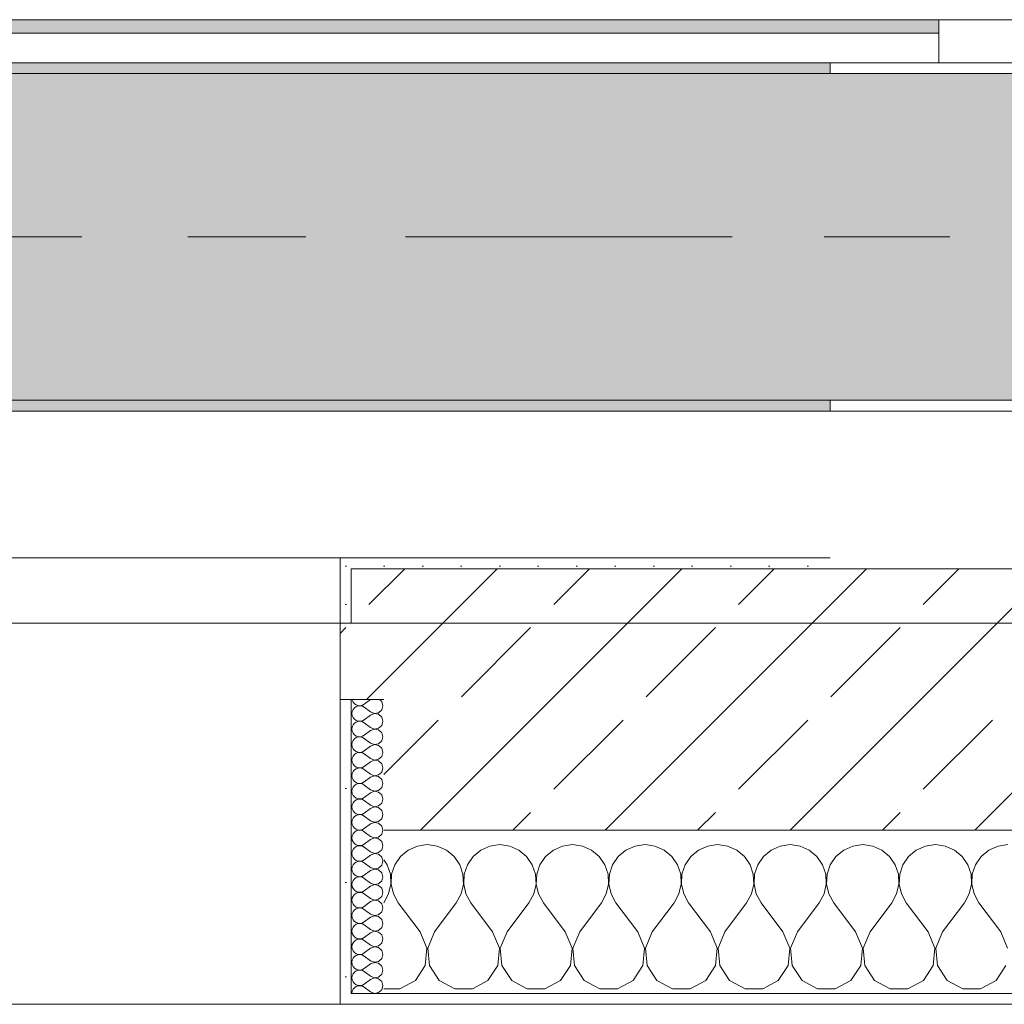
# Model space of a CAD drawing. Header units: metres. Extents: x -3.6 to 65.4, y -11 to 16.8.
# Tile 87 of 178: x 17.626 to 18.53, y -0.155 to 0.749. Entities that reach past the tile are written whole.
import ezdxf

# ---------------------------------------------------------------- set-up
doc = ezdxf.new("R2010")
doc.units = ezdxf.units.M
doc.header["$MEASUREMENT"] = 0
doc.linetypes.add('Achse', pattern=[0.2, 0.1, -0.05, 0, -0.05])
doc.linetypes.add('Strichlinie doppelt', pattern=[0.546806, 0.264583, -0.105833, 0.070556, -0.105833])
for name, color, linetype in [('451 - Universal.Achsen Raster', 7, 'Continuous'), ('604 - Struktur.Wand Aussen', 7, 'Continuous'), ('608 - Struktur.Träger', 7, 'Continuous'), ('Neubau_653 - Abdeckung.TB Verkofferung', 7, 'Continuous')]:
    doc.layers.add(name, color=color, linetype=linetype)
pattern_1 = [(45, (0, 0), (-0.01767767, 0.01767767), [0, -0.025])]
pattern_2 = [(0, (0, 0), (0, 0.08660254), [0, -0.05]), (0, (0.025, 0.0433), (0, 0.08660254), [0, -0.05])]
pattern_3 = [(45, (0, 0), (-0.08485281, 0.08485281), []), (45, (-0.04243, 0.04243), (-0.08485281, 0.08485281), [0.09, -0.03])]

# ---------------------------------------------------------------- blocks, each defined once
blk = doc.blocks.new('*X70')
at = {"layer": '604 - Struktur.Wand Aussen', "color": 7, "linetype": 'Continuous', "lineweight": 5}
for p, q in [((18, -0.00833), (17.99089, -0.0096)), ((18.00911, -0.0096), (18, -0.00833)), ((18.06667, -0.00833), (18.05756, -0.0096)), ((18.07578, -0.0096), (18.06667, -0.00833)), ((18.13333, -0.00833), (18.12422, -0.0096)), ((18.14244, -0.0096), (18.13333, -0.00833)), ((18.2, -0.00833), (18.19089, -0.0096)), ((18.20911, -0.0096), (18.2, -0.00833)), ((18.26667, -0.00833), (18.25756, -0.0096)), ((18.27578, -0.0096), (18.26667, -0.00833)), ((18.33333, -0.00833), (18.32422, -0.0096)), ((18.34244, -0.0096), (18.33333, -0.00833)), ((18.4, -0.00833), (18.39089, -0.0096)), ((18.40911, -0.0096), (18.4, -0.00833)), ((18.46667, -0.00833), (18.45756, -0.0096)), ((18.47578, -0.0096), (18.46667, -0.00833)), ((18.53333, -0.00833), (18.52422, -0.0096)), ((17.98248, -0.01331), (17.97539, -0.01918)), ((17.99089, -0.0096), (17.98248, -0.01331)), ((18.01752, -0.01331), (18.00911, -0.0096)), ((18.02461, -0.01918), (18.01752, -0.01331)), ((18.04914, -0.01331), (18.04206, -0.01918)), ((18.05756, -0.0096), (18.04914, -0.01331)), ((18.08419, -0.01331), (18.07578, -0.0096)), ((18.09127, -0.01918), (18.08419, -0.01331)), ((18.11581, -0.01331), (18.10873, -0.01918)), ((18.12422, -0.0096), (18.11581, -0.01331)), ((18.15086, -0.01331), (18.14244, -0.0096)), ((18.15794, -0.01918), (18.15086, -0.01331)), ((18.18248, -0.01331), (18.17539, -0.01918)), ((18.19089, -0.0096), (18.18248, -0.01331)), ((18.21752, -0.01331), (18.20911, -0.0096)), ((18.22461, -0.01918), (18.21752, -0.01331)), ((18.24914, -0.01331), (18.24206, -0.01918)), ((18.25756, -0.0096), (18.24914, -0.01331)), ((18.28419, -0.01331), (18.27578, -0.0096)), ((18.29127, -0.01918), (18.28419, -0.01331)), ((18.31581, -0.01331), (18.30873, -0.01918)), ((18.32422, -0.0096), (18.31581, -0.01331)), ((18.35086, -0.01331), (18.34244, -0.0096)), ((18.35794, -0.01918), (18.35086, -0.01331)), ((18.38248, -0.01331), (18.37539, -0.01918)), ((18.39089, -0.0096), (18.38248, -0.01331)), ((18.41752, -0.01331), (18.40911, -0.0096)), ((18.42461, -0.01918), (18.41752, -0.01331)), ((18.44914, -0.01331), (18.44206, -0.01918)), ((18.45756, -0.0096), (18.44914, -0.01331)), ((18.48419, -0.01331), (18.47578, -0.0096)), ((18.49127, -0.01918), (18.48419, -0.01331)), ((18.51581, -0.01331), (18.50873, -0.01918)), ((18.52422, -0.0096), (18.51581, -0.01331)), ((17.96315, -0.02676), (17.96, -0.02218)), ((17.96609, -0.03547), (17.96315, -0.02676)), ((17.97019, -0.02676), (17.96725, -0.03547)), ((17.97539, -0.01918), (17.97019, -0.02676)), ((18.02981, -0.02676), (18.02461, -0.01918)), ((18.03275, -0.03547), (18.02981, -0.02676)), ((18.03685, -0.02676), (18.03391, -0.03547)), ((18.04206, -0.01918), (18.03685, -0.02676)), ((18.09648, -0.02676), (18.09127, -0.01918)), ((18.09942, -0.03547), (18.09648, -0.02676)), ((18.10352, -0.02676), (18.10058, -0.03547)), ((18.10873, -0.01918), (18.10352, -0.02676)), ((18.16315, -0.02676), (18.15794, -0.01918)), ((18.16609, -0.03547), (18.16315, -0.02676)), ((18.17019, -0.02676), (18.16725, -0.03547)), ((18.17539, -0.01918), (18.17019, -0.02676)), ((18.22981, -0.02676), (18.22461, -0.01918)), ((18.23275, -0.03547), (18.22981, -0.02676)), ((18.23685, -0.02676), (18.23391, -0.03547)), ((18.24206, -0.01918), (18.23685, -0.02676)), ((18.29648, -0.02676), (18.29127, -0.01918)), ((18.29942, -0.03547), (18.29648, -0.02676)), ((18.30352, -0.02676), (18.30058, -0.03547)), ((18.30873, -0.01918), (18.30352, -0.02676)), ((18.36315, -0.02676), (18.35794, -0.01918)), ((18.36609, -0.03547), (18.36315, -0.02676)), ((18.37019, -0.02676), (18.36725, -0.03547)), ((18.37539, -0.01918), (18.37019, -0.02676)), ((18.42981, -0.02676), (18.42461, -0.01918)), ((18.43275, -0.03547), (18.42981, -0.02676)), ((18.43685, -0.02676), (18.43391, -0.03547)), ((18.44206, -0.01918), (18.43685, -0.02676)), ((18.49648, -0.02676), (18.49127, -0.01918)), ((18.49942, -0.03547), (18.49648, -0.02676)), ((18.50352, -0.02676), (18.50058, -0.03547)), ((18.50873, -0.01918), (18.50352, -0.02676)), ((17.96653, -0.04466), (17.96609, -0.03547)), ((17.96725, -0.03547), (17.9668, -0.04466)), ((18.0332, -0.04466), (18.03275, -0.03547)), ((18.03391, -0.03547), (18.03347, -0.04466)), ((18.09987, -0.04466), (18.09942, -0.03547)), ((18.10058, -0.03547), (18.10013, -0.04466)), ((18.16653, -0.04466), (18.16609, -0.03547)), ((18.16725, -0.03547), (18.1668, -0.04466)), ((18.2332, -0.04466), (18.23275, -0.03547)), ((18.23391, -0.03547), (18.23347, -0.04466)), ((18.29987, -0.04466), (18.29942, -0.03547)), ((18.30058, -0.03547), (18.30013, -0.04466)), ((18.36653, -0.04466), (18.36609, -0.03547)), ((18.36725, -0.03547), (18.3668, -0.04466)), ((18.4332, -0.04466), (18.43275, -0.03547)), ((18.43391, -0.03547), (18.43347, -0.04466)), ((18.49987, -0.04466), (18.49942, -0.03547)), ((18.50058, -0.03547), (18.50013, -0.04466)), ((17.96445, -0.05362), (17.96653, -0.04466)), ((17.9668, -0.04466), (17.96888, -0.05362)), ((18.03112, -0.05362), (18.0332, -0.04466)), ((18.03347, -0.04466), (18.03555, -0.05362)), ((18.09778, -0.05362), (18.09987, -0.04466)), ((18.10013, -0.04466), (18.10222, -0.05362)), ((18.16445, -0.05362), (18.16653, -0.04466)), ((18.1668, -0.04466), (18.16888, -0.05362)), ((18.23112, -0.05362), (18.2332, -0.04466)), ((18.23347, -0.04466), (18.23555, -0.05362)), ((18.29778, -0.05362), (18.29987, -0.04466)), ((18.30013, -0.04466), (18.30222, -0.05362)), ((18.36445, -0.05362), (18.36653, -0.04466)), ((18.3668, -0.04466), (18.36888, -0.05362)), ((18.43112, -0.05362), (18.4332, -0.04466)), ((18.43347, -0.04466), (18.43555, -0.05362)), ((18.49778, -0.05362), (18.49987, -0.04466)), ((18.50013, -0.04466), (18.50222, -0.05362)), ((17.96, -0.06167), (17.96445, -0.05362)), ((17.96888, -0.05362), (17.97333, -0.06167)), ((18.02667, -0.06167), (18.03112, -0.05362)), ((18.03555, -0.05362), (18.04, -0.06167)), ((18.09333, -0.06167), (18.09778, -0.05362)), ((18.10222, -0.05362), (18.10667, -0.06167)), ((18.16, -0.06167), (18.16445, -0.05362)), ((18.16888, -0.05362), (18.17333, -0.06167)), ((18.22667, -0.06167), (18.23112, -0.05362)), ((18.23555, -0.05362), (18.24, -0.06167)), ((18.29333, -0.06167), (18.29778, -0.05362)), ((18.30222, -0.05362), (18.30667, -0.06167)), ((18.36, -0.06167), (18.36445, -0.05362)), ((18.36888, -0.05362), (18.37333, -0.06167)), ((18.42667, -0.06167), (18.43112, -0.05362)), ((18.43555, -0.05362), (18.44, -0.06167)), ((18.49333, -0.06167), (18.49778, -0.05362)), ((18.50222, -0.05362), (18.50667, -0.06167)), ((17.99333, -0.08833), (17.97333, -0.06167)), ((18.00667, -0.08833), (18.02667, -0.06167)), ((18.06, -0.08833), (18.04, -0.06167)), ((18.07333, -0.08833), (18.09333, -0.06167)), ((18.12667, -0.08833), (18.10667, -0.06167)), ((18.14, -0.08833), (18.16, -0.06167)), ((18.19333, -0.08833), (18.17333, -0.06167)), ((18.20667, -0.08833), (18.22667, -0.06167)), ((18.26, -0.08833), (18.24, -0.06167)), ((18.27333, -0.08833), (18.29333, -0.06167)), ((18.32667, -0.08833), (18.30667, -0.06167)), ((18.34, -0.08833), (18.36, -0.06167)), ((18.39333, -0.08833), (18.37333, -0.06167)), ((18.40667, -0.08833), (18.42667, -0.06167)), ((18.46, -0.08833), (18.44, -0.06167)), ((18.47333, -0.08833), (18.49333, -0.06167)), ((18.52667, -0.08833), (18.50667, -0.06167)), ((17.99962, -0.1033), (17.99333, -0.08833)), ((18.00667, -0.08833), (18.00038, -0.1033)), ((18.06629, -0.1033), (18.06, -0.08833)), ((18.07333, -0.08833), (18.06705, -0.1033)), ((18.13295, -0.1033), (18.12667, -0.08833)), ((18.14, -0.08833), (18.13371, -0.1033)), ((18.19962, -0.1033), (18.19333, -0.08833)), ((18.20667, -0.08833), (18.20038, -0.1033)), ((18.26629, -0.1033), (18.26, -0.08833)), ((18.27333, -0.08833), (18.26705, -0.1033)), ((18.33295, -0.1033), (18.32667, -0.08833)), ((18.34, -0.08833), (18.33371, -0.1033)), ((18.39962, -0.1033), (18.39333, -0.08833)), ((18.40667, -0.08833), (18.40038, -0.1033)), ((18.46629, -0.1033), (18.46, -0.08833)), ((18.47333, -0.08833), (18.46705, -0.1033)), ((18.53295, -0.1033), (18.52667, -0.08833)), ((17.99808, -0.11947), (17.99962, -0.1033)), ((18.00038, -0.1033), (18.00192, -0.11947)), ((18.06475, -0.11947), (18.06629, -0.1033)), ((18.06705, -0.1033), (18.06858, -0.11947)), ((18.13142, -0.11947), (18.13295, -0.1033)), ((18.13371, -0.1033), (18.13525, -0.11947)), ((18.19808, -0.11947), (18.19962, -0.1033)), ((18.20038, -0.1033), (18.20192, -0.11947)), ((18.26475, -0.11947), (18.26629, -0.1033)), ((18.26705, -0.1033), (18.26858, -0.11947)), ((18.33142, -0.11947), (18.33295, -0.1033)), ((18.33371, -0.1033), (18.33525, -0.11947)), ((18.39808, -0.11947), (18.39962, -0.1033)), ((18.40038, -0.1033), (18.40192, -0.11947)), ((18.46475, -0.11947), (18.46629, -0.1033)), ((18.46705, -0.1033), (18.46858, -0.11947)), ((17.9891, -0.13299), (17.99808, -0.11947)), ((18.00192, -0.11947), (18.0109, -0.13299)), ((18.05576, -0.13299), (18.06475, -0.11947)), ((18.06858, -0.11947), (18.07757, -0.13299)), ((18.12243, -0.13299), (18.13142, -0.11947)), ((18.13525, -0.11947), (18.14424, -0.13299)), ((18.1891, -0.13299), (18.19808, -0.11947)), ((18.20192, -0.11947), (18.2109, -0.13299)), ((18.25576, -0.13299), (18.26475, -0.11947)), ((18.26858, -0.11947), (18.27757, -0.13299)), ((18.32243, -0.13299), (18.33142, -0.11947)), ((18.33525, -0.11947), (18.34424, -0.13299)), ((18.3891, -0.13299), (18.39808, -0.11947)), ((18.40192, -0.11947), (18.4109, -0.13299)), ((18.45576, -0.13299), (18.46475, -0.11947)), ((18.46858, -0.11947), (18.47757, -0.13299)), ((18.52243, -0.13299), (18.53142, -0.11947)), ((17.97479, -0.14066), (17.9891, -0.13299)), ((18.0109, -0.13299), (18.02521, -0.14066)), ((18.04145, -0.14066), (18.05576, -0.13299)), ((18.07757, -0.13299), (18.09188, -0.14066)), ((18.10812, -0.14066), (18.12243, -0.13299)), ((18.14424, -0.13299), (18.15855, -0.14066)), ((18.17479, -0.14066), (18.1891, -0.13299)), ((18.2109, -0.13299), (18.22521, -0.14066)), ((18.24145, -0.14066), (18.25576, -0.13299)), ((18.27757, -0.13299), (18.29188, -0.14066)), ((18.30812, -0.14066), (18.32243, -0.13299)), ((18.34424, -0.13299), (18.35855, -0.14066)), ((18.37479, -0.14066), (18.3891, -0.13299)), ((18.4109, -0.13299), (18.42521, -0.14066)), ((18.44145, -0.14066), (18.45576, -0.13299)), ((18.47757, -0.13299), (18.49188, -0.14066)), ((18.50812, -0.14066), (18.52243, -0.13299)), ((17.96, -0.14066), (17.97479, -0.14066)), ((18.02521, -0.14066), (18.04145, -0.14066)), ((18.09188, -0.14066), (18.10812, -0.14066)), ((18.15855, -0.14066), (18.17479, -0.14066)), ((18.22521, -0.14066), (18.24145, -0.14066)), ((18.29188, -0.14066), (18.30812, -0.14066)), ((18.35855, -0.14066), (18.37479, -0.14066)), ((18.42521, -0.14066), (18.44145, -0.14066)), ((18.49188, -0.14066), (18.50812, -0.14066))]:
    blk.add_line(p, q, dxfattribs=at)
blk = doc.blocks.new('*X100')
at = {"layer": '604 - Struktur.Wand Aussen', "color": 7, "linetype": 'Continuous', "lineweight": 5}
for p, q in [((17.93091, 0.125), (17.93099, 0.12448)), ((17.93099, 0.12448), (17.93178, 0.12267)), ((17.93178, 0.12267), (17.93304, 0.12116)), ((17.93304, 0.12116), (17.93466, 0.12004)), ((17.93466, 0.11853), (17.93304, 0.11742)), ((17.93466, 0.12004), (17.93653, 0.11941)), ((17.93653, 0.11916), (17.93466, 0.11853)), ((17.93653, 0.11941), (17.9385, 0.11931)), ((17.9385, 0.11926), (17.93653, 0.11916)), ((17.9385, 0.11931), (17.94042, 0.11976)), ((17.94042, 0.11881), (17.9385, 0.11926)), ((17.94042, 0.11976), (17.94214, 0.12071)), ((17.94214, 0.11786), (17.94042, 0.11881)), ((17.94786, 0.125), (17.94214, 0.12071)), ((17.94786, 0.11357), (17.94214, 0.11786)), ((17.95822, 0.12304), (17.95608, 0.125)), ((17.95929, 0.11929), (17.95822, 0.12304)), ((17.95822, 0.11553), (17.95929, 0.11929)), ((17.93099, 0.11409), (17.93071, 0.11214)), ((17.93071, 0.11214), (17.93099, 0.11019)), ((17.93178, 0.1159), (17.93099, 0.11409)), ((17.93099, 0.11019), (17.93178, 0.10839)), ((17.93304, 0.11742), (17.93178, 0.1159)), ((17.94786, 0.11071), (17.94214, 0.10643)), ((17.94786, 0.11357), (17.9515, 0.11217)), ((17.9515, 0.11211), (17.94786, 0.11071)), ((17.9515, 0.11217), (17.95534, 0.1129)), ((17.95534, 0.11139), (17.9515, 0.11211)), ((17.95534, 0.1129), (17.95822, 0.11553)), ((17.95822, 0.10876), (17.95534, 0.11139)), ((17.95929, 0.105), (17.95822, 0.10876)), ((17.93099, 0.09981), (17.93071, 0.09786)), ((17.93178, 0.10161), (17.93099, 0.09981)), ((17.93178, 0.10839), (17.93304, 0.10687)), ((17.93304, 0.10313), (17.93178, 0.10161)), ((17.93304, 0.10687), (17.93466, 0.10575)), ((17.93466, 0.10425), (17.93304, 0.10313)), ((17.93466, 0.10575), (17.93653, 0.10512)), ((17.93653, 0.10488), (17.93466, 0.10425)), ((17.93653, 0.10512), (17.9385, 0.10503)), ((17.9385, 0.10497), (17.93653, 0.10488)), ((17.9385, 0.10503), (17.94042, 0.10547)), ((17.94042, 0.10453), (17.9385, 0.10497)), ((17.94042, 0.10547), (17.94214, 0.10643)), ((17.94214, 0.10357), (17.94042, 0.10453)), ((17.94786, 0.09929), (17.94214, 0.10357)), ((17.95534, 0.09861), (17.95822, 0.10124)), ((17.95822, 0.10124), (17.95929, 0.105)), ((17.93071, 0.09786), (17.93099, 0.09591)), ((17.93099, 0.09591), (17.93178, 0.0941)), ((17.93178, 0.0941), (17.93304, 0.09258)), ((17.93304, 0.09258), (17.93466, 0.09147)), ((17.93466, 0.09147), (17.93653, 0.09084)), ((17.93653, 0.09059), (17.93466, 0.08996)), ((17.93653, 0.09084), (17.9385, 0.09074)), ((17.9385, 0.09069), (17.93653, 0.09059)), ((17.9385, 0.09074), (17.94042, 0.09119)), ((17.94042, 0.09024), (17.9385, 0.09069)), ((17.94042, 0.09119), (17.94214, 0.09214)), ((17.94786, 0.09643), (17.94214, 0.09214)), ((17.94786, 0.09929), (17.9515, 0.09789)), ((17.9515, 0.09783), (17.94786, 0.09643)), ((17.9515, 0.09789), (17.95534, 0.09861)), ((17.95534, 0.0971), (17.9515, 0.09783)), ((17.95822, 0.09447), (17.95534, 0.0971)), ((17.95929, 0.09071), (17.95822, 0.09447)), ((17.95822, 0.08696), (17.95929, 0.09071)), ((17.93099, 0.08552), (17.93071, 0.08357)), ((17.93071, 0.08357), (17.93099, 0.08162)), ((17.93178, 0.08733), (17.93099, 0.08552)), ((17.93099, 0.08162), (17.93178, 0.07982)), ((17.93304, 0.08884), (17.93178, 0.08733)), ((17.93466, 0.08996), (17.93304, 0.08884)), ((17.94214, 0.08929), (17.94042, 0.09024)), ((17.94786, 0.085), (17.94214, 0.08929)), ((17.94786, 0.08214), (17.94214, 0.07786)), ((17.94786, 0.085), (17.9515, 0.0836)), ((17.9515, 0.08354), (17.94786, 0.08214)), ((17.9515, 0.0836), (17.95534, 0.08433)), ((17.95534, 0.08282), (17.9515, 0.08354)), ((17.95534, 0.08433), (17.95822, 0.08696)), ((17.95822, 0.08018), (17.95534, 0.08282)), ((17.93178, 0.07304), (17.93099, 0.07124)), ((17.93178, 0.07982), (17.93304, 0.0783)), ((17.93304, 0.07456), (17.93178, 0.07304)), ((17.93304, 0.0783), (17.93466, 0.07718)), ((17.93466, 0.07567), (17.93304, 0.07456)), ((17.93466, 0.07718), (17.93653, 0.07655)), ((17.93653, 0.0763), (17.93466, 0.07567)), ((17.93653, 0.07655), (17.9385, 0.07646)), ((17.9385, 0.0764), (17.93653, 0.0763)), ((17.9385, 0.07646), (17.94042, 0.0769)), ((17.94042, 0.07595), (17.9385, 0.0764)), ((17.94042, 0.0769), (17.94214, 0.07786)), ((17.94214, 0.075), (17.94042, 0.07595)), ((17.94786, 0.07071), (17.94214, 0.075)), ((17.95534, 0.07004), (17.95822, 0.07267)), ((17.95929, 0.07643), (17.95822, 0.08018)), ((17.95822, 0.07267), (17.95929, 0.07643)), ((17.93099, 0.07124), (17.93071, 0.06929)), ((17.93071, 0.06929), (17.93099, 0.06733)), ((17.93099, 0.06733), (17.93178, 0.06553)), ((17.93178, 0.06553), (17.93304, 0.06401)), ((17.93304, 0.06401), (17.93466, 0.0629)), ((17.94042, 0.06262), (17.94214, 0.06357)), ((17.94786, 0.06786), (17.94214, 0.06357)), ((17.94786, 0.07071), (17.9515, 0.06931)), ((17.9515, 0.06926), (17.94786, 0.06786)), ((17.9515, 0.06931), (17.95534, 0.07004)), ((17.95534, 0.06853), (17.9515, 0.06926)), ((17.95822, 0.0659), (17.95534, 0.06853)), ((17.95929, 0.06214), (17.95822, 0.0659)), ((17.93099, 0.05695), (17.93071, 0.055)), ((17.93071, 0.055), (17.93099, 0.05305)), ((17.93178, 0.05876), (17.93099, 0.05695)), ((17.93304, 0.06027), (17.93178, 0.05876)), ((17.93466, 0.06139), (17.93304, 0.06027)), ((17.93466, 0.0629), (17.93653, 0.06227)), ((17.93653, 0.06202), (17.93466, 0.06139)), ((17.93653, 0.06227), (17.9385, 0.06217)), ((17.9385, 0.06211), (17.93653, 0.06202)), ((17.9385, 0.06217), (17.94042, 0.06262)), ((17.94042, 0.06167), (17.9385, 0.06211)), ((17.94214, 0.06071), (17.94042, 0.06167)), ((17.94786, 0.05643), (17.94214, 0.06071)), ((17.94786, 0.05643), (17.9515, 0.05503)), ((17.9515, 0.05497), (17.94786, 0.05357)), ((17.9515, 0.05503), (17.95534, 0.05575)), ((17.95534, 0.05425), (17.9515, 0.05497)), ((17.95534, 0.05575), (17.95822, 0.05839)), ((17.95822, 0.05839), (17.95929, 0.06214)), ((17.93099, 0.05305), (17.93178, 0.05124)), ((17.93178, 0.05124), (17.93304, 0.04973)), ((17.93304, 0.04599), (17.93178, 0.04447)), ((17.93304, 0.04973), (17.93466, 0.04861)), ((17.93466, 0.0471), (17.93304, 0.04599)), ((17.93466, 0.04861), (17.93653, 0.04798)), ((17.93653, 0.04773), (17.93466, 0.0471)), ((17.93653, 0.04798), (17.9385, 0.04789)), ((17.9385, 0.04783), (17.93653, 0.04773)), ((17.9385, 0.04789), (17.94042, 0.04833)), ((17.94042, 0.04738), (17.9385, 0.04783)), ((17.94042, 0.04833), (17.94214, 0.04929)), ((17.94214, 0.04643), (17.94042, 0.04738)), ((17.94786, 0.05357), (17.94214, 0.04929)), ((17.94786, 0.04214), (17.94214, 0.04643)), ((17.95822, 0.05161), (17.95534, 0.05425)), ((17.95929, 0.04786), (17.95822, 0.05161)), ((17.95822, 0.0441), (17.95929, 0.04786)), ((17.93099, 0.04267), (17.93071, 0.04071)), ((17.93071, 0.04071), (17.93099, 0.03876)), ((17.93178, 0.04447), (17.93099, 0.04267)), ((17.93099, 0.03876), (17.93178, 0.03696)), ((17.93178, 0.03696), (17.93304, 0.03544)), ((17.94786, 0.03929), (17.94214, 0.035)), ((17.94786, 0.04214), (17.9515, 0.04074)), ((17.9515, 0.04069), (17.94786, 0.03929)), ((17.9515, 0.04074), (17.95534, 0.04147)), ((17.95534, 0.03996), (17.9515, 0.04069)), ((17.95534, 0.04147), (17.95822, 0.0441)), ((17.95822, 0.03733), (17.95534, 0.03996)), ((17.95929, 0.03357), (17.95822, 0.03733)), ((17.93099, 0.02838), (17.93071, 0.02643)), ((17.93178, 0.03018), (17.93099, 0.02838)), ((17.93304, 0.0317), (17.93178, 0.03018)), ((17.93304, 0.03544), (17.93466, 0.03433)), ((17.93466, 0.03282), (17.93304, 0.0317)), ((17.93466, 0.03433), (17.93653, 0.0337)), ((17.93653, 0.03345), (17.93466, 0.03282)), ((17.93653, 0.0337), (17.9385, 0.0336)), ((17.9385, 0.03354), (17.93653, 0.03345)), ((17.9385, 0.0336), (17.94042, 0.03405)), ((17.94042, 0.0331), (17.9385, 0.03354)), ((17.94042, 0.03405), (17.94214, 0.035)), ((17.94214, 0.03214), (17.94042, 0.0331)), ((17.94786, 0.02786), (17.94214, 0.03214)), ((17.94786, 0.02786), (17.9515, 0.02646)), ((17.9515, 0.02646), (17.95534, 0.02718)), ((17.95534, 0.02718), (17.95822, 0.02982)), ((17.95822, 0.02982), (17.95929, 0.03357)), ((17.93071, 0.02643), (17.93099, 0.02448)), ((17.93099, 0.02448), (17.93178, 0.02267)), ((17.93178, 0.02267), (17.93304, 0.02116)), ((17.93304, 0.02116), (17.93466, 0.02004)), ((17.93466, 0.01853), (17.93304, 0.01742)), ((17.93466, 0.02004), (17.93653, 0.01941)), ((17.93653, 0.01916), (17.93466, 0.01853)), ((17.93653, 0.01941), (17.9385, 0.01931)), ((17.9385, 0.01926), (17.93653, 0.01916)), ((17.9385, 0.01931), (17.94042, 0.01976)), ((17.94042, 0.01881), (17.9385, 0.01926)), ((17.94042, 0.01976), (17.94214, 0.02071)), ((17.94214, 0.01786), (17.94042, 0.01881)), ((17.94786, 0.025), (17.94214, 0.02071)), ((17.9515, 0.0264), (17.94786, 0.025)), ((17.95534, 0.02567), (17.9515, 0.0264)), ((17.95822, 0.02304), (17.95534, 0.02567)), ((17.95929, 0.01929), (17.95822, 0.02304)), ((17.95822, 0.01553), (17.95929, 0.01929)), ((17.93099, 0.01409), (17.93071, 0.01214)), ((17.93071, 0.01214), (17.93099, 0.01019)), ((17.93178, 0.0159), (17.93099, 0.01409)), ((17.93099, 0.01019), (17.93178, 0.00839)), ((17.93304, 0.01742), (17.93178, 0.0159)), ((17.94786, 0.01357), (17.94214, 0.01786)), ((17.94786, 0.01071), (17.94214, 0.00643)), ((17.94786, 0.01357), (17.9515, 0.01217)), ((17.9515, 0.01211), (17.94786, 0.01071)), ((17.9515, 0.01217), (17.95534, 0.0129)), ((17.95534, 0.01139), (17.9515, 0.01211)), ((17.95534, 0.0129), (17.95822, 0.01553)), ((17.95822, 0.00876), (17.95534, 0.01139)), ((17.93178, 0.00161), (17.93099, -0.00019)), ((17.93178, 0.00839), (17.93304, 0.00687)), ((17.93304, 0.00313), (17.93178, 0.00161)), ((17.93304, 0.00687), (17.93466, 0.00575)), ((17.93466, 0.00425), (17.93304, 0.00313)), ((17.93466, 0.00575), (17.93653, 0.00512)), ((17.93653, 0.00488), (17.93466, 0.00425)), ((17.93653, 0.00512), (17.9385, 0.00503)), ((17.9385, 0.00497), (17.93653, 0.00488)), ((17.9385, 0.00503), (17.94042, 0.00547)), ((17.94042, 0.00453), (17.9385, 0.00497)), ((17.94042, 0.00547), (17.94214, 0.00643)), ((17.94214, 0.00357), (17.94042, 0.00453)), ((17.94786, -0.00071), (17.94214, 0.00357)), ((17.95534, -0.00139), (17.95822, 0.00124)), ((17.95929, 0.005), (17.95822, 0.00876)), ((17.95822, 0.00124), (17.95929, 0.005)), ((17.93099, -0.00019), (17.93071, -0.00214)), ((17.93071, -0.00214), (17.93099, -0.00409)), ((17.93099, -0.00409), (17.93178, -0.0059)), ((17.93178, -0.0059), (17.93304, -0.00742)), ((17.93304, -0.00742), (17.93466, -0.00853)), ((17.93466, -0.00853), (17.93653, -0.00916)), ((17.9385, -0.00926), (17.94042, -0.00881)), ((17.94042, -0.00881), (17.94214, -0.00786)), ((17.94786, -0.00357), (17.94214, -0.00786)), ((17.94786, -0.00071), (17.9515, -0.00211)), ((17.9515, -0.00217), (17.94786, -0.00357)), ((17.9515, -0.00211), (17.95534, -0.00139)), ((17.95534, -0.0029), (17.9515, -0.00217)), ((17.95822, -0.00553), (17.95534, -0.0029)), ((17.95929, -0.00929), (17.95822, -0.00553)), ((17.93099, -0.01448), (17.93071, -0.01643)), ((17.93071, -0.01643), (17.93099, -0.01838)), ((17.93178, -0.01267), (17.93099, -0.01448)), ((17.93304, -0.01116), (17.93178, -0.01267)), ((17.93466, -0.01004), (17.93304, -0.01116)), ((17.93653, -0.00941), (17.93466, -0.01004)), ((17.93653, -0.00916), (17.9385, -0.00926)), ((17.9385, -0.00931), (17.93653, -0.00941)), ((17.94042, -0.00976), (17.9385, -0.00931)), ((17.94214, -0.01071), (17.94042, -0.00976)), ((17.94786, -0.015), (17.94214, -0.01071)), ((17.94786, -0.01786), (17.94214, -0.02214)), ((17.94786, -0.015), (17.9515, -0.0164)), ((17.9515, -0.01646), (17.94786, -0.01786)), ((17.9515, -0.0164), (17.95534, -0.01567)), ((17.95534, -0.01718), (17.9515, -0.01646)), ((17.95534, -0.01567), (17.95822, -0.01304)), ((17.95822, -0.01982), (17.95534, -0.01718)), ((17.95822, -0.01304), (17.95929, -0.00929)), ((17.93099, -0.01838), (17.93178, -0.02018)), ((17.93178, -0.02696), (17.93099, -0.02876)), ((17.93178, -0.02018), (17.93304, -0.0217)), ((17.93304, -0.02544), (17.93178, -0.02696)), ((17.93304, -0.0217), (17.93466, -0.02282)), ((17.93466, -0.02433), (17.93304, -0.02544)), ((17.93466, -0.02282), (17.93653, -0.02345)), ((17.93653, -0.0237), (17.93466, -0.02433)), ((17.93653, -0.02345), (17.9385, -0.02354)), ((17.9385, -0.0236), (17.93653, -0.0237)), ((17.9385, -0.02354), (17.94042, -0.0231)), ((17.94042, -0.02405), (17.9385, -0.0236)), ((17.94042, -0.0231), (17.94214, -0.02214)), ((17.94214, -0.025), (17.94042, -0.02405)), ((17.94786, -0.02929), (17.94214, -0.025)), ((17.95929, -0.02357), (17.95822, -0.01982)), ((17.95822, -0.02733), (17.95929, -0.02357)), ((17.93099, -0.02876), (17.93071, -0.03071)), ((17.93071, -0.03071), (17.93099, -0.03267)), ((17.93099, -0.03267), (17.93178, -0.03447)), ((17.93178, -0.03447), (17.93304, -0.03599)), ((17.93304, -0.03599), (17.93466, -0.0371)), ((17.94786, -0.03214), (17.94214, -0.03643)), ((17.94786, -0.02929), (17.9515, -0.03069)), ((17.9515, -0.03074), (17.94786, -0.03214)), ((17.9515, -0.03069), (17.95534, -0.02996)), ((17.95534, -0.03147), (17.9515, -0.03074)), ((17.95534, -0.02996), (17.95822, -0.02733)), ((17.95822, -0.0341), (17.95534, -0.03147)), ((17.95929, -0.03786), (17.95822, -0.0341)), ((17.93099, -0.04305), (17.93071, -0.045)), ((17.93071, -0.045), (17.93099, -0.04695)), ((17.93178, -0.04124), (17.93099, -0.04305)), ((17.93304, -0.03973), (17.93178, -0.04124)), ((17.93466, -0.03861), (17.93304, -0.03973)), ((17.93466, -0.0371), (17.93653, -0.03773)), ((17.93653, -0.03798), (17.93466, -0.03861)), ((17.93653, -0.03773), (17.9385, -0.03783)), ((17.9385, -0.03789), (17.93653, -0.03798)), ((17.9385, -0.03783), (17.94042, -0.03738)), ((17.94042, -0.03833), (17.9385, -0.03789)), ((17.94042, -0.03738), (17.94214, -0.03643)), ((17.94214, -0.03929), (17.94042, -0.03833)), ((17.94786, -0.04357), (17.94214, -0.03929)), ((17.94786, -0.04357), (17.9515, -0.04497)), ((17.9515, -0.04503), (17.94786, -0.04643)), ((17.9515, -0.04497), (17.95534, -0.04425)), ((17.95534, -0.04575), (17.9515, -0.04503)), ((17.95534, -0.04425), (17.95822, -0.04161)), ((17.95822, -0.04161), (17.95929, -0.03786)), ((17.93099, -0.04695), (17.93178, -0.04876)), ((17.93178, -0.04876), (17.93304, -0.05027)), ((17.93304, -0.05401), (17.93178, -0.05553)), ((17.93304, -0.05027), (17.93466, -0.05139)), ((17.93466, -0.0529), (17.93304, -0.05401)), ((17.93466, -0.05139), (17.93653, -0.05202)), ((17.93653, -0.05227), (17.93466, -0.0529)), ((17.93653, -0.05202), (17.9385, -0.05211)), ((17.9385, -0.05217), (17.93653, -0.05227)), ((17.9385, -0.05211), (17.94042, -0.05167)), ((17.94042, -0.05262), (17.9385, -0.05217)), ((17.94042, -0.05167), (17.94214, -0.05071)), ((17.94214, -0.05357), (17.94042, -0.05262)), ((17.94786, -0.04643), (17.94214, -0.05071)), ((17.94786, -0.05786), (17.94214, -0.05357)), ((17.95822, -0.04839), (17.95534, -0.04575)), ((17.95929, -0.05214), (17.95822, -0.04839)), ((17.95822, -0.0559), (17.95929, -0.05214)), ((17.93099, -0.05733), (17.93071, -0.05929)), ((17.93071, -0.05929), (17.93099, -0.06124)), ((17.93178, -0.05553), (17.93099, -0.05733)), ((17.93099, -0.06124), (17.93178, -0.06304)), ((17.93178, -0.06304), (17.93304, -0.06456)), ((17.94786, -0.06071), (17.94214, -0.065)), ((17.94786, -0.05786), (17.9515, -0.05926)), ((17.9515, -0.05931), (17.94786, -0.06071)), ((17.9515, -0.05926), (17.95534, -0.05853)), ((17.95534, -0.06004), (17.9515, -0.05931)), ((17.95534, -0.05853), (17.95822, -0.0559)), ((17.95822, -0.06267), (17.95534, -0.06004)), ((17.95929, -0.06643), (17.95822, -0.06267)), ((17.93099, -0.07162), (17.93071, -0.07357)), ((17.93178, -0.06982), (17.93099, -0.07162)), ((17.93304, -0.0683), (17.93178, -0.06982)), ((17.93304, -0.06456), (17.93466, -0.06567)), ((17.93466, -0.06718), (17.93304, -0.0683)), ((17.93466, -0.06567), (17.93653, -0.0663)), ((17.93653, -0.06655), (17.93466, -0.06718)), ((17.93653, -0.0663), (17.9385, -0.0664)), ((17.9385, -0.06646), (17.93653, -0.06655)), ((17.9385, -0.0664), (17.94042, -0.06595)), ((17.94042, -0.0669), (17.9385, -0.06646)), ((17.94042, -0.06595), (17.94214, -0.065)), ((17.94214, -0.06786), (17.94042, -0.0669)), ((17.94786, -0.07214), (17.94214, -0.06786)), ((17.94786, -0.07214), (17.9515, -0.07354)), ((17.95534, -0.07282), (17.95822, -0.07018)), ((17.95822, -0.07018), (17.95929, -0.06643)), ((17.93071, -0.07357), (17.93099, -0.07552)), ((17.93099, -0.07552), (17.93178, -0.07733)), ((17.93178, -0.07733), (17.93304, -0.07884)), ((17.93304, -0.07884), (17.93466, -0.07996)), ((17.93466, -0.07996), (17.93653, -0.08059)), ((17.93653, -0.08084), (17.93466, -0.08147)), ((17.93653, -0.08059), (17.9385, -0.08069)), ((17.9385, -0.08074), (17.93653, -0.08084)), ((17.9385, -0.08069), (17.94042, -0.08024)), ((17.94042, -0.08119), (17.9385, -0.08074)), ((17.94042, -0.08024), (17.94214, -0.07929)), ((17.94214, -0.08214), (17.94042, -0.08119)), ((17.94786, -0.075), (17.94214, -0.07929)), ((17.9515, -0.0736), (17.94786, -0.075)), ((17.9515, -0.07354), (17.95534, -0.07282)), ((17.95534, -0.07433), (17.9515, -0.0736)), ((17.95822, -0.07696), (17.95534, -0.07433)), ((17.95929, -0.08071), (17.95822, -0.07696)), ((17.95822, -0.08447), (17.95929, -0.08071)), ((17.93099, -0.08591), (17.93071, -0.08786)), ((17.93071, -0.08786), (17.93099, -0.08981)), ((17.93178, -0.0841), (17.93099, -0.08591)), ((17.93099, -0.08981), (17.93178, -0.09161)), ((17.93304, -0.08258), (17.93178, -0.0841)), ((17.93466, -0.08147), (17.93304, -0.08258)), ((17.94786, -0.08643), (17.94214, -0.08214)), ((17.94786, -0.08929), (17.94214, -0.09357)), ((17.94786, -0.08643), (17.9515, -0.08783)), ((17.9515, -0.08789), (17.94786, -0.08929)), ((17.9515, -0.08783), (17.95534, -0.0871)), ((17.95534, -0.08861), (17.9515, -0.08789)), ((17.95534, -0.0871), (17.95822, -0.08447)), ((17.95822, -0.09124), (17.95534, -0.08861)), ((17.93178, -0.09839), (17.93099, -0.10019)), ((17.93178, -0.09161), (17.93304, -0.09313)), ((17.93304, -0.09687), (17.93178, -0.09839)), ((17.93304, -0.09313), (17.93466, -0.09425)), ((17.93466, -0.09575), (17.93304, -0.09687)), ((17.93466, -0.09425), (17.93653, -0.09488)), ((17.93653, -0.09512), (17.93466, -0.09575)), ((17.93653, -0.09488), (17.9385, -0.09497)), ((17.9385, -0.09503), (17.93653, -0.09512)), ((17.9385, -0.09497), (17.94042, -0.09453)), ((17.94042, -0.09547), (17.9385, -0.09503)), ((17.94042, -0.09453), (17.94214, -0.09357)), ((17.94214, -0.09643), (17.94042, -0.09547)), ((17.94786, -0.10071), (17.94214, -0.09643)), ((17.95534, -0.10139), (17.95822, -0.09876)), ((17.95929, -0.095), (17.95822, -0.09124)), ((17.95822, -0.09876), (17.95929, -0.095)), ((17.93099, -0.10019), (17.93071, -0.10214)), ((17.93071, -0.10214), (17.93099, -0.10409)), ((17.93099, -0.10409), (17.93178, -0.1059)), ((17.93178, -0.1059), (17.93304, -0.10742)), ((17.93304, -0.10742), (17.93466, -0.10853)), ((17.93466, -0.10853), (17.93653, -0.10916)), ((17.94042, -0.10881), (17.94214, -0.10786)), ((17.94786, -0.10357), (17.94214, -0.10786)), ((17.94786, -0.10071), (17.9515, -0.10211)), ((17.9515, -0.10217), (17.94786, -0.10357)), ((17.9515, -0.10211), (17.95534, -0.10139)), ((17.95534, -0.1029), (17.9515, -0.10217)), ((17.95822, -0.10553), (17.95534, -0.1029)), ((17.95929, -0.10929), (17.95822, -0.10553)), ((17.93099, -0.11448), (17.93071, -0.11643)), ((17.93071, -0.11643), (17.93099, -0.11838)), ((17.93178, -0.11267), (17.93099, -0.11448)), ((17.93304, -0.11116), (17.93178, -0.11267)), ((17.93466, -0.11004), (17.93304, -0.11116)), ((17.93653, -0.10941), (17.93466, -0.11004)), ((17.93653, -0.10916), (17.9385, -0.10926)), ((17.9385, -0.10931), (17.93653, -0.10941)), ((17.9385, -0.10926), (17.94042, -0.10881)), ((17.94042, -0.10976), (17.9385, -0.10931)), ((17.94214, -0.11071), (17.94042, -0.10976)), ((17.94786, -0.115), (17.94214, -0.11071)), ((17.94786, -0.115), (17.9515, -0.1164)), ((17.9515, -0.11646), (17.94786, -0.11786)), ((17.9515, -0.1164), (17.95534, -0.11567)), ((17.95534, -0.11718), (17.9515, -0.11646)), ((17.95534, -0.11567), (17.95822, -0.11304)), ((17.95822, -0.11982), (17.95534, -0.11718)), ((17.95822, -0.11304), (17.95929, -0.10929)), ((17.93099, -0.11838), (17.93178, -0.12018)), ((17.93178, -0.12018), (17.93304, -0.1217)), ((17.93304, -0.12544), (17.93178, -0.12696)), ((17.93304, -0.1217), (17.93466, -0.12282)), ((17.93466, -0.12433), (17.93304, -0.12544)), ((17.93466, -0.12282), (17.93653, -0.12345)), ((17.93653, -0.1237), (17.93466, -0.12433)), ((17.93653, -0.12345), (17.9385, -0.12354)), ((17.9385, -0.1236), (17.93653, -0.1237)), ((17.9385, -0.12354), (17.94042, -0.1231)), ((17.94042, -0.12405), (17.9385, -0.1236)), ((17.94042, -0.1231), (17.94214, -0.12214)), ((17.94214, -0.125), (17.94042, -0.12405)), ((17.94786, -0.11786), (17.94214, -0.12214)), ((17.94786, -0.12929), (17.94214, -0.125)), ((17.95929, -0.12357), (17.95822, -0.11982)), ((17.95822, -0.12733), (17.95929, -0.12357)), ((17.93099, -0.12876), (17.93071, -0.13071)), ((17.93071, -0.13071), (17.93099, -0.13267)), ((17.93178, -0.12696), (17.93099, -0.12876)), ((17.93099, -0.13267), (17.93178, -0.13447)), ((17.93178, -0.13447), (17.93304, -0.13599)), ((17.94786, -0.13214), (17.94214, -0.13643)), ((17.94786, -0.12929), (17.9515, -0.13069)), ((17.9515, -0.13074), (17.94786, -0.13214)), ((17.9515, -0.13069), (17.95534, -0.12996)), ((17.95534, -0.13147), (17.9515, -0.13074)), ((17.95534, -0.12996), (17.95822, -0.12733)), ((17.95822, -0.1341), (17.95534, -0.13147)), ((17.95929, -0.13786), (17.95822, -0.1341)), ((17.93099, -0.14305), (17.93071, -0.145)), ((17.93178, -0.14124), (17.93099, -0.14305)), ((17.93304, -0.13973), (17.93178, -0.14124)), ((17.93304, -0.13599), (17.93466, -0.1371)), ((17.93466, -0.13861), (17.93304, -0.13973)), ((17.93466, -0.1371), (17.93653, -0.13773)), ((17.93653, -0.13798), (17.93466, -0.13861)), ((17.93653, -0.13773), (17.9385, -0.13783)), ((17.9385, -0.13789), (17.93653, -0.13798)), ((17.9385, -0.13783), (17.94042, -0.13738)), ((17.94042, -0.13833), (17.9385, -0.13789)), ((17.94042, -0.13738), (17.94214, -0.13643)), ((17.94214, -0.13929), (17.94042, -0.13833)), ((17.94786, -0.14357), (17.94214, -0.13929)), ((17.94786, -0.14357), (17.9515, -0.14497)), ((17.9515, -0.14497), (17.95534, -0.14425)), ((17.95534, -0.14425), (17.95822, -0.14161)), ((17.95822, -0.14161), (17.95929, -0.13786))]:
    blk.add_line(p, q, dxfattribs=at)

msp = doc.modelspace()

# ---------------------------------------------------------------- hatches: boundary and pattern name
at = {"layer": '604 - Struktur.Wand Aussen', "linetype": 'Continuous', "lineweight": 0, "true_color": 0x000000}
h = msp.add_hatch(dxfattribs=at)
h.set_pattern_fill('Gips_0001', color=18, style=0, pattern_type=2)
h.set_pattern_definition(pattern_1)
h.paths.add_polyline_path([(17.92, 0.255), (17.92, 0.195), (17.93, 0.195), (17.93, 0.255)])
h = msp.add_hatch(dxfattribs=at)
h.set_pattern_fill('Gips_0001', color=18, style=0, pattern_type=2)
h.set_pattern_definition(pattern_1)
h.paths.add_polyline_path([(17.93, 0.255), (17.93, 0.245), (18.36999, 0.245), (18.36999, 0.255)])
h = msp.add_hatch(dxfattribs=at)
h.set_pattern_fill('Beton__Stahlbeton_0001', color=18, style=0, pattern_type=2)
h.set_pattern_definition(pattern_3)
h.paths.add_polyline_path([(17.92, 0.195), (17.92, 0.125), (17.93, 0.125), (17.96, 0.125), (17.96, 0.005), (19.08, 0.005), (19.08, 0.125), (19.11, 0.125), (19.12, 0.125), (19.12, 0.195), (19.11, 0.195), (19.11, 0.245), (17.93, 0.245), (17.93, 0.195)])
h = msp.add_hatch(dxfattribs=at)
h.set_pattern_fill('Verputz_0001', color=18, style=0, pattern_type=2)
h.set_pattern_definition(pattern_2)
h.paths.add_polyline_path([(17.93, 0.125), (17.92, 0.125), (17.92, -0.155), (17.93, -0.155)])
h = msp.add_hatch(dxfattribs=at)
h.set_pattern_fill('Verputz_0001', color=18, style=0, pattern_type=2)
h.set_pattern_definition(pattern_2)
h.paths.add_polyline_path([(17.93, -0.145), (17.93, -0.155), (19.11, -0.155), (19.11, -0.145)])
at = {"layer": '608 - Struktur.Träger', "linetype": 'Continuous', "lineweight": 0, "true_color": 0x000000}
h = msp.add_hatch(dxfattribs=at)
h.set_pattern_fill('Gips_0001', color=18, style=0, pattern_type=2)
h.set_pattern_definition(pattern_1)
h.paths.add_polyline_path([(18.36999, 0.70998), (15.08999, 0.70998), (15.08999, 0.69998), (18.36999, 0.69998)])
h = msp.add_hatch(dxfattribs=at)
h.set_pattern_fill('Beton__Stahlbeton_0001', color=18, style=0, pattern_type=2)
h.set_pattern_definition(pattern_3)
h.paths.add_polyline_path([(0.68999, 0.69998), (0.37999, 0.69998), (0.37999, 0.39998), (0.68999, 0.39998), (3.96999, 0.39998), (4.28999, 0.39998), (7.56999, 0.39998), (7.88999, 0.39998), (11.16999, 0.39998), (11.48999, 0.39998), (14.76999, 0.39998), (15.08999, 0.39998), (18.36999, 0.39998), (18.68999, 0.39998), (21.96999, 0.39998), (22.28999, 0.39998), (25.56999, 0.39998), (25.88999, 0.39998), (29.16999, 0.39998), (29.48999, 0.39998), (32.76999, 0.39998), (33.08999, 0.39998), (36.36999, 0.39998), (36.68999, 0.39998), (39.96999, 0.39998), (40.28999, 0.39998), (43.56999, 0.39998), (43.88999, 0.39998), (47.16999, 0.39998), (47.48999, 0.39998), (50.76999, 0.39998), (51.08999, 0.39998), (54.36999, 0.39998), (54.68999, 0.39998), (57.96999, 0.39998), (58.28999, 0.39998), (61.56999, 0.39998), (61.87999, 0.39998), (61.87999, 0.69998), (61.56999, 0.69998), (58.28999, 0.69998), (57.96999, 0.69998), (54.68999, 0.69998), (54.36999, 0.69998), (51.08999, 0.69998), (50.76999, 0.69998), (47.48999, 0.69998), (47.16999, 0.69998), (43.88999, 0.69998), (43.56999, 0.69998), (40.28999, 0.69998), (39.9, 0.69998), (36.68999, 0.69998), (36.36999, 0.69998), (33.08999, 0.69998), (32.76999, 0.69998), (29.48999, 0.69998), (29.16999, 0.69998), (25.88999, 0.69998), (25.56999, 0.69998), (22.28999, 0.69998), (21.96999, 0.69998), (18.68999, 0.69998), (18.36999, 0.69998), (15.08999, 0.69998), (14.76999, 0.69998), (11.48999, 0.69998), (11.16999, 0.69998), (7.88999, 0.69998), (7.56999, 0.69998), (4.28999, 0.69998), (3.96999, 0.69998)])
h = msp.add_hatch(dxfattribs=at)
h.set_pattern_fill('Gips_0001', color=18, style=0, pattern_type=2)
h.set_pattern_definition(pattern_1)
h.paths.add_polyline_path([(15.08999, 0.38998), (18.36999, 0.38998), (18.36999, 0.39998), (15.08999, 0.39998)])
at = {"layer": 'Neubau_653 - Abdeckung.TB Verkofferung', "linetype": 'Continuous', "lineweight": 0, "true_color": 0x000000}
h = msp.add_hatch(dxfattribs=at)
h.set_pattern_fill('Gips_0001', color=18, style=0, pattern_type=2)
h.set_pattern_definition(pattern_1)
h.paths.add_polyline_path([(15.10499, 0.73698), (18.47, 0.73698), (18.47, 0.74948), (15.10499, 0.74948)])

# ---------------------------------------------------------------- linework, layer by layer
at = {"layer": '451 - Universal.Achsen Raster', "color": 160, "linetype": 'Strichlinie doppelt', "lineweight": 9, "true_color": 0x3232ff}
msp.add_line((64.93503, 0.54998), (-3.175, 0.54998), dxfattribs=at)
at = {"layer": '604 - Struktur.Wand Aussen', "color": 7, "linetype": 'Continuous', "lineweight": 13}
for p, q in [((17.92, 0.255), (15.52, 0.255)), ((19.11, 0.245), (17.93, 0.245)), ((17.93, 0.245), (17.93, 0.195)), ((17.92, 0.125), (17.92, 0.195)), ((17.96, 0.005), (19.08, 0.005)), ((15.52, -0.155), (17.92, -0.155))]:
    msp.add_line(p, q, dxfattribs=at)
at = {"layer": '604 - Struktur.Wand Aussen', "color": 7, "linetype": 'Continuous', "lineweight": 5}
for p, q in [((17.92, 0.245), (17.92, 0.255)), ((17.93, 0.255), (17.92, 0.255)), ((17.92, 0.195), (17.92, 0.245)), ((17.93, 0.195), (17.92, 0.195)), ((17.92, 0.005), (17.92, 0.125)), ((17.93, 0.125), (17.92, 0.125)), ((17.96, 0.125), (17.93, 0.125)), ((17.93, 0.125), (17.93, -0.145)), ((17.93, -0.145), (17.93, 0.125)), ((17.92, -0.005), (17.92, 0.005)), ((17.92, -0.145), (17.92, -0.005)), ((17.92, -0.155), (17.92, -0.145)), ((17.96, -0.145), (17.93, -0.145)), ((17.96, -0.145), (19.08, -0.145)), ((17.93, -0.155), (17.92, -0.155))]:
    msp.add_line(p, q, dxfattribs=at)
at = {"layer": '604 - Struktur.Wand Aussen', "color": 7, "linetype": 'Continuous', "lineweight": 5, "flags": 128}
for points in [[(18.36999, 0.255), (17.93, 0.255)], [(17.93, -0.155), (19.11, -0.155)]]:
    msp.add_lwpolyline(points, dxfattribs=at)
at = {"layer": '608 - Struktur.Träger', "color": 7, "linetype": 'Continuous', "lineweight": 13}
for p, q in [((0.37999, 0.70998), (61.87999, 0.70998)), ((18.36999, 0.69998), (15.08999, 0.69998)), ((18.68999, 0.69998), (18.36999, 0.69998)), ((0.37999, 0.38998), (61.87999, 0.38998))]:
    msp.add_line(p, q, dxfattribs=at)
at = {"layer": '608 - Struktur.Träger', "color": 7, "linetype": 'Continuous', "lineweight": 5}
for p, q in [((18.36999, 0.70998), (15.08999, 0.70998)), ((18.36999, 0.70998), (18.36999, 0.69998)), ((18.36999, 0.39998), (18.36999, 0.38998)), ((18.36999, 0.38998), (15.08999, 0.38998))]:
    msp.add_line(p, q, dxfattribs=at)
at = {"layer": '608 - Struktur.Träger', "color": 7, "linetype": 'Achse', "lineweight": 9}
msp.add_line((0.37999, 0.54998), (61.87999, 0.54998), dxfattribs=at)
at = {"layer": '608 - Struktur.Träger', "color": 7, "linetype": 'Continuous', "lineweight": 13, "flags": 128}
msp.add_lwpolyline([(32.76999, 0.39998), (29.48999, 0.39998), (29.16999, 0.39998), (25.88999, 0.39998), (25.56999, 0.39998), (22.28999, 0.39998), (21.96999, 0.39998), (18.68999, 0.39998), (18.36999, 0.39998), (15.08999, 0.39998), (14.76999, 0.39998), (11.48999, 0.39998), (11.16999, 0.39998), (7.88999, 0.39998), (7.56999, 0.39998), (4.28999, 0.39998), (3.96999, 0.39998), (0.68999, 0.39998), (0.37999, 0.39998)], dxfattribs=at)
at = {"layer": 'Neubau_653 - Abdeckung.TB Verkofferung', "color": 1, "linetype": 'Continuous', "lineweight": 9}
for p, q in [((7.975, 0.74948), (29.23, 0.74948)), ((7.92, 0.19498), (29.23, 0.19498))]:
    msp.add_line(p, q, dxfattribs=at)
at = {"layer": 'Neubau_653 - Abdeckung.TB Verkofferung', "color": 1, "linetype": 'Continuous', "lineweight": 5}
for p, q in [((18.47, 0.74948), (15.10499, 0.74948)), ((18.47, 0.73698), (15.10499, 0.73698)), ((18.47, 0.70998), (15.10499, 0.70998))]:
    msp.add_line(p, q, dxfattribs=at)
at = {"layer": 'Neubau_653 - Abdeckung.TB Verkofferung', "color": 1, "linetype": 'Continuous', "lineweight": 5, "flags": 128}
msp.add_lwpolyline([(18.47, 0.74948), (18.47, 0.73698), (18.47, 0.70998)], dxfattribs=at)

# ---------------------------------------------------------------- block references
at = {"layer": '604 - Struktur.Wand Aussen', "color": 7, "lineweight": 18}
for name in ['*X100', '*X70']:
    msp.add_blockref(name, (0, 0), dxfattribs=at)

doc.saveas('drawing.dxf')
